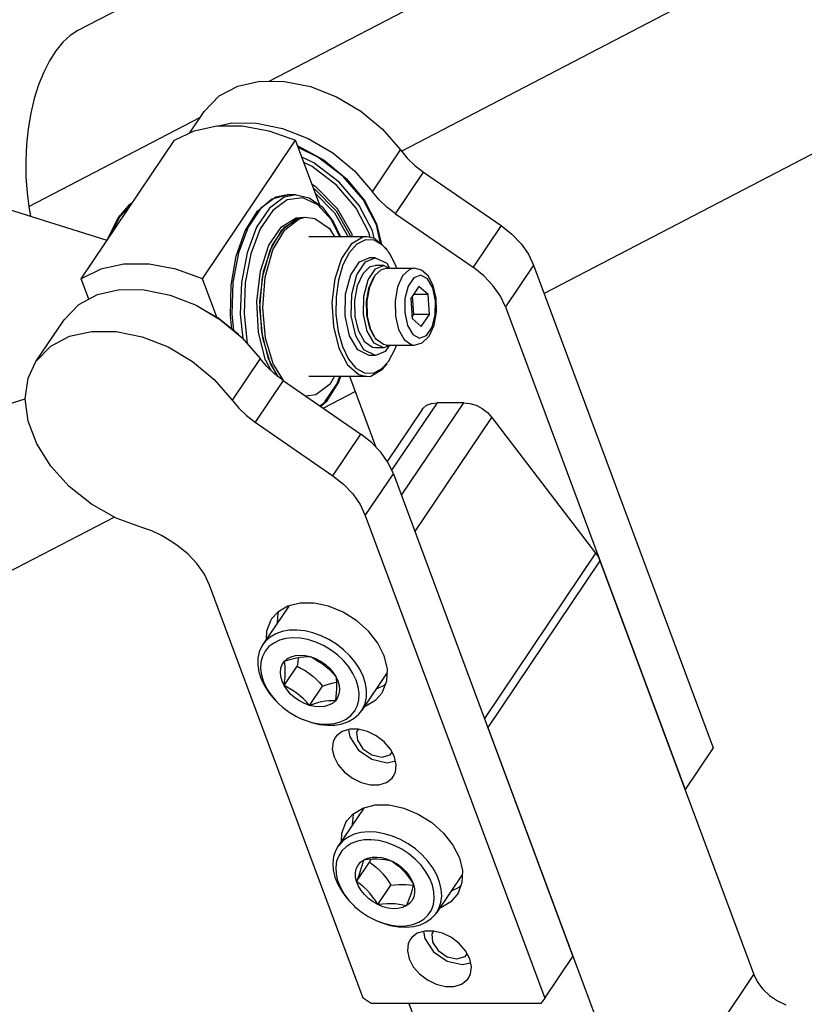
# Model space of a CAD drawing. Header units: millimetres. Extents: x 0 to 7560, y 0 to 5346.
# Tile 61 of 242: x 1354 to 1410, y 2911 to 2982. Entities that reach past the tile are written whole.
import ezdxf

# ---------------------------------------------------------------- set-up
doc = ezdxf.new("R2010")
doc.units = ezdxf.units.MM
for name, color, linetype in [('DUMMY_BOLT_M3_8_SWPW_PBL159', 7, 'Continuous'), ('DUMMY_BOLT_M5_10_PBL160', 7, 'Continuous'), ('DUMMY_BOLT_M5_10_PBL165', 7, 'Continuous'), ('M2002301_PBL123', 7, 'Continuous'), ('M2002401_PBL124', 7, 'Continuous'), ('M2002501_PBL162', 7, 'Continuous'), ('M2200805_PBL111', 7, 'Continuous'), ('M2302201_PBL126', 7, 'Continuous'), ('M2302401_PBL125', 7, 'Continuous'), ('M2302601_PBL163', 7, 'Continuous'), ('MISUMI_BD-13_PBL247', 7, 'Continuous'), ('MISUMI_BD-13_PBL248', 7, 'Continuous'), ('MISUMI_BD-13_PBL250', 7, 'Continuous'), ('MISUMI_BD-13_PBL251', 7, 'Continuous'), ('MISUMI_MS5-8_PBL168', 7, 'Continuous'), ('MISUMI_MS5-8_PBL169', 7, 'Continuous'), ('NSK_F687ZZ1_PBL118', 7, 'Continuous'), ('NSK_F687ZZ1_PBL127', 7, 'Continuous'), ('NSK_F687ZZ1_PBL249', 7, 'Continuous'), ('NSK_F687ZZ1_PBL282', 7, 'Continuous')]:
    doc.layers.add(name, color=color, linetype=linetype)

# ---------------------------------------------------------------- blocks, each defined once
blk = doc.blocks.new('A$C86968656')
at = {"layer": 'DUMMY_BOLT_M3_8_SWPW_PBL159', "color": 7}
for p, q in [((-315.016, 957.979), (-314.391, 958.908)), ((-314.583, 957.979), (-313.958, 958.908)), ((-314.391, 958.908), (-313.687, 959.205)), ((-313.958, 958.908), (-313.254, 959.205)), ((-313.252, 959.205), (-313.685, 959.205)), ((-313.254, 959.205), (-312.44, 958.805)), ((-314.132, 958.072), (-313.612, 958.566)), ((-313.767, 957.621), (-313.241, 958.405)), ((-313.612, 958.566), (-313.253, 958.655)), ((-313.267, 957.95), (-312.809, 958.372)), ((-312.646, 958.655), (-313.252, 958.655)), ((-313.241, 958.405), (-312.647, 958.655)), ((-312.809, 958.372), (-312.473, 958.455)), ((-312.647, 958.655), (-312.24, 958.455)), ((-312.473, 958.455), (-310.481, 958.455)), ((-312.44, 958.805), (-312.233, 958.451)), ((-309.952, 958.318), (-310.481, 958.455)), ((-309.479, 957.906), (-309.952, 958.318)), ((-315.377, 956.599), (-315.016, 957.979)), ((-314.944, 956.599), (-314.583, 957.979)), ((-314.518, 957.219), (-314.132, 958.072)), ((-314.072, 956.459), (-313.767, 957.621)), ((-313.382, 957.788), (-313.74, 957.013)), ((-313.653, 957.116), (-313.267, 957.95)), ((-309.109, 957.222), (-309.479, 957.906)), ((-314.712, 956.134), (-314.518, 957.219)), ((-313.74, 957.013), (-313.907, 956.076)), ((-313.833, 956.106), (-313.653, 957.116)), ((-310.131, 957.139), (-310.71, 956.278)), ((-309.469, 956.566), (-310.131, 957.139)), ((-308.892, 956.303), (-309.109, 957.222)), ((-315.404, 955.042), (-315.377, 956.599)), ((-314.971, 955.042), (-314.944, 956.599)), ((-314.683, 954.985), (-314.712, 956.134)), ((-314.094, 955.146), (-314.072, 956.459)), ((-313.806, 955.034), (-313.833, 956.106)), ((-310.71, 956.278), (-310.627, 954.844)), ((-310.511, 955.132), (-310.588, 956.459)), ((-309.469, 956.566), (-310.516, 956.566)), ((-309.385, 955.132), (-309.469, 956.566)), ((-308.871, 955.321), (-308.892, 956.303)), ((-313.907, 956.076), (-313.882, 955.082)), ((-315.09, 953.617), (-315.404, 955.042)), ((-314.657, 953.617), (-314.971, 955.042)), ((-314.436, 953.945), (-314.683, 954.985)), ((-313.83, 953.945), (-314.094, 955.146)), ((-313.882, 955.082), (-313.669, 954.184)), ((-313.576, 954.064), (-313.806, 955.034)), ((-310.633, 954.951), (-310.511, 955.132)), ((-310.627, 954.844), (-309.965, 954.271)), ((-309.385, 955.132), (-310.511, 955.132)), ((-309.965, 954.271), (-309.385, 955.132)), ((-309.046, 954.376), (-308.871, 955.321)), ((-313.669, 954.184), (-313.384, 953.626)), ((-313.267, 953.46), (-313.576, 954.064)), ((-309.413, 953.594), (-309.046, 954.376)), ((-314.498, 952.605), (-315.09, 953.617)), ((-314.065, 952.605), (-314.657, 953.617)), ((-314.009, 953.173), (-314.436, 953.945)), ((-313.331, 953.092), (-313.83, 953.945)), ((-313.178, 953.344), (-313.267, 953.46)), ((-312.673, 952.984), (-313.178, 953.344)), ((-309.911, 953.115), (-309.413, 953.594)), ((-313.684, 952.205), (-314.498, 952.605)), ((-313.251, 952.205), (-314.065, 952.605)), ((-313.467, 952.786), (-314.009, 953.173)), ((-313.251, 952.755), (-313.467, 952.786)), ((-312.645, 952.755), (-313.331, 953.092)), ((-312.646, 952.755), (-313.252, 952.755)), ((-312.473, 952.955), (-312.673, 952.984)), ((-312.171, 952.955), (-312.645, 952.755)), ((-312.242, 952.955), (-312.547, 952.502)), ((-312.473, 952.955), (-310.481, 952.955)), ((-310.481, 952.955), (-309.911, 953.115)), ((-313.252, 952.205), (-313.685, 952.205)), ((-312.547, 952.502), (-313.251, 952.205))]:
    blk.add_line(p, q, dxfattribs=at)
at = {"layer": 'DUMMY_BOLT_M3_8_SWPW_PBL159', "color": 2}
for p, q in [((-310.817, 958.372), (-311.301, 957.912)), ((-310.481, 958.455), (-310.817, 958.372)), ((-311.301, 957.912), (-311.661, 957.116)), ((-310.493, 957.772), (-310.898, 957.178)), ((-309.999, 957.953), (-310.493, 957.772)), ((-309.516, 957.688), (-309.999, 957.953)), ((-309.145, 957.047), (-309.516, 957.688)), ((-311.661, 957.116), (-311.841, 956.105)), ((-310.898, 957.178), (-311.134, 956.29)), ((-308.943, 956.126), (-309.145, 957.047)), ((-311.841, 956.105), (-311.814, 955.034)), ((-311.134, 956.29), (-311.153, 955.284)), ((-308.962, 955.12), (-308.943, 956.126)), ((-311.814, 955.034), (-311.584, 954.064)), ((-311.153, 955.284), (-310.951, 954.363)), ((-309.198, 954.232), (-308.962, 955.12)), ((-311.584, 954.064), (-311.186, 953.345)), ((-310.951, 954.363), (-310.58, 953.722)), ((-309.603, 953.638), (-309.198, 954.232)), ((-311.186, 953.345), (-310.681, 952.984)), ((-310.58, 953.722), (-310.096, 953.457)), ((-310.096, 953.457), (-309.603, 953.638)), ((-310.681, 952.984), (-310.481, 952.955))]:
    blk.add_line(p, q, dxfattribs=at)
at = {"layer": 'DUMMY_BOLT_M5_10_PBL160', "color": 7}
for p, q in [((-314.08, 919.825), (-315.926, 917.081)), ((-314.08, 919.825), (-314.068, 919.842)), ((-314.279, 918.069), (-314.766, 917.944)), ((-313.75, 918.119), (-314.279, 918.069)), ((-313.191, 918.092), (-313.75, 918.119)), ((-312.614, 917.99), (-313.191, 918.092)), ((-315.572, 917.482), (-315.873, 917.155)), ((-315.201, 917.747), (-315.572, 917.482)), ((-314.766, 917.944), (-315.201, 917.747)), ((-314.538, 917.453), (-314.969, 917.291)), ((-314.058, 917.542), (-314.538, 917.453)), ((-313.541, 917.556), (-314.058, 917.542)), ((-313, 917.494), (-313.541, 917.556)), ((-312.447, 917.358), (-313, 917.494)), ((-312.033, 917.815), (-312.614, 917.99)), ((-311.895, 917.15), (-312.447, 917.358)), ((-311.459, 917.57), (-312.033, 917.815)), ((-310.906, 917.261), (-311.459, 917.57)), ((-316.096, 916.774), (-316.236, 916.346)), ((-315.926, 917.081), (-316.096, 916.774)), ((-315.873, 917.155), (-315.926, 917.081)), ((-315.645, 916.764), (-315.874, 916.412)), ((-315.341, 917.06), (-315.645, 916.764)), ((-314.969, 917.291), (-315.341, 917.06)), ((-311.359, 916.875), (-311.895, 917.15)), ((-310.852, 916.539), (-311.359, 916.875)), ((-310.387, 916.896), (-310.906, 917.261)), ((-309.913, 916.481), (-310.387, 916.896)), ((-316.236, 916.346), (-316.291, 915.882)), ((-316.021, 916.016), (-316.084, 915.58)), ((-315.874, 916.412), (-316.021, 916.016)), ((-314.592, 914.566), (-313.661, 915.952)), ((-314.492, 915.734), (-314.314, 915.95)), ((-314.314, 915.95), (-314.082, 916.121)), ((-314.169, 915.766), (-314.12, 915.952)), ((-314.12, 915.952), (-314.082, 916.121)), ((-314.082, 916.121), (-313.804, 916.242)), ((-314.082, 916.121), (-313.762, 916.157)), ((-313.804, 916.242), (-313.488, 916.31)), ((-313.762, 916.157), (-313.448, 916.179)), ((-313.575, 916.17), (-313.661, 915.952)), ((-313.661, 915.952), (-313.413, 915.769)), ((-313.488, 916.31), (-313.143, 916.321)), ((-313.448, 916.179), (-313.143, 916.184)), ((-313.143, 916.321), (-312.782, 916.276)), ((-313.143, 916.184), (-312.849, 916.17)), ((-312.849, 916.17), (-312.566, 916.137)), ((-312.782, 916.276), (-312.413, 916.176)), ((-312.566, 916.137), (-312.3, 916.088)), ((-312.413, 916.176), (-312.049, 916.025)), ((-312.3, 916.088), (-312.049, 916.025)), ((-312.049, 916.025), (-311.801, 915.842)), ((-312.049, 916.025), (-311.7, 915.826)), ((-310.387, 916.152), (-310.852, 916.539)), ((-309.981, 915.727), (-310.387, 916.152)), ((-309.494, 916.027), (-309.913, 916.481)), ((-309.14, 915.543), (-309.494, 916.027)), ((-316.291, 915.882), (-316.259, 915.392)), ((-316.259, 915.392), (-316.14, 914.886)), ((-316.084, 915.58), (-316.06, 915.114)), ((-314.67, 915.194), (-314.612, 915.479)), ((-314.612, 915.479), (-314.492, 915.734)), ((-314.391, 915.092), (-314.304, 915.335)), ((-314.304, 915.335), (-314.23, 915.561)), ((-314.23, 915.561), (-314.169, 915.766)), ((-313.413, 915.769), (-313.173, 915.57)), ((-313.173, 915.57), (-312.94, 915.35)), ((-312.94, 915.35), (-312.719, 915.11)), ((-311.801, 915.842), (-311.56, 915.643)), ((-311.7, 915.826), (-311.377, 915.586)), ((-311.56, 915.643), (-311.328, 915.424)), ((-311.377, 915.586), (-311.091, 915.312)), ((-311.328, 915.424), (-311.107, 915.184)), ((-311.091, 915.312), (-310.849, 915.013)), ((-309.636, 915.27), (-309.981, 915.727)), ((-309.364, 914.793), (-309.636, 915.27)), ((-308.859, 915.041), (-309.14, 915.543)), ((-316.14, 914.886), (-315.938, 914.376)), ((-316.06, 915.114), (-315.949, 914.631)), ((-315.949, 914.631), (-315.755, 914.147)), ((-314.663, 914.886), (-314.67, 915.194)), ((-314.592, 914.566), (-314.663, 914.886)), ((-314.592, 914.566), (-314.487, 914.835)), ((-314.345, 914.384), (-314.592, 914.566)), ((-314.46, 914.244), (-314.592, 914.566)), ((-314.487, 914.835), (-314.391, 915.092)), ((-312.719, 915.11), (-312.512, 914.853)), ((-312.512, 914.853), (-312.32, 914.583)), ((-312.32, 914.583), (-312.139, 914.301)), ((-311.107, 915.184), (-310.9, 914.926)), ((-310.9, 914.926), (-310.707, 914.656)), ((-310.849, 915.013), (-310.659, 914.697)), ((-310.707, 914.656), (-310.526, 914.374)), ((-310.659, 914.697), (-310.526, 914.374)), ((-309.17, 914.31), (-309.364, 914.793)), ((-307.026, 915.082), (-308.872, 912.337)), ((-308.657, 914.532), (-308.859, 915.041)), ((-308.539, 914.026), (-308.657, 914.532)), ((-315.938, 914.376), (-315.657, 913.874)), ((-315.755, 914.147), (-315.482, 913.67)), ((-315.657, 913.874), (-315.303, 913.391)), ((-314.27, 913.928), (-314.46, 914.244)), ((-314.104, 914.184), (-314.345, 914.384)), ((-314.028, 913.628), (-314.27, 913.928)), ((-313.871, 913.965), (-314.104, 914.184)), ((-313.65, 913.725), (-313.871, 913.965)), ((-313.07, 912.916), (-312.139, 914.301)), ((-312.139, 914.301), (-311.853, 914.333)), ((-311.853, 914.333), (-311.575, 914.355)), ((-311.575, 914.355), (-311.307, 914.364)), ((-311.307, 914.364), (-311.05, 914.359)), ((-311.05, 914.359), (-310.804, 914.34)), ((-310.804, 914.34), (-310.564, 914.307)), ((-310.674, 913.814), (-310.749, 913.588)), ((-310.613, 914.019), (-310.674, 913.814)), ((-310.565, 914.205), (-310.613, 914.019)), ((-310.526, 914.374), (-310.565, 914.205)), ((-310.564, 914.307), (-310.542, 914.303)), ((-310.526, 914.374), (-310.456, 914.054)), ((-310.456, 914.054), (-310.449, 913.747)), ((-309.059, 913.827), (-309.17, 914.31)), ((-309.035, 913.361), (-309.059, 913.827)), ((-308.507, 913.536), (-308.539, 914.026)), ((-315.482, 913.67), (-315.138, 913.213)), ((-315.303, 913.391), (-314.896, 912.948)), ((-315.138, 913.213), (-314.822, 912.875)), ((-313.741, 913.354), (-314.028, 913.628)), ((-313.419, 913.114), (-313.741, 913.354)), ((-313.444, 913.468), (-313.65, 913.725)), ((-313.251, 913.198), (-313.444, 913.468)), ((-313.07, 912.916), (-313.419, 913.114)), ((-313.07, 912.916), (-313.251, 913.198)), ((-310.835, 913.345), (-310.932, 913.088)), ((-310.749, 913.588), (-310.835, 913.345)), ((-310.626, 913.207), (-310.805, 912.991)), ((-310.507, 913.461), (-310.626, 913.207)), ((-310.449, 913.747), (-310.507, 913.461)), ((-309.098, 912.924), (-309.035, 913.361)), ((-308.561, 913.071), (-308.507, 913.536)), ((-314.822, 912.875), (-314.732, 912.789)), ((-314.732, 912.789), (-314.267, 912.401)), ((-312.751, 912.952), (-313.07, 912.916)), ((-312.706, 912.764), (-313.07, 912.916)), ((-312.436, 912.974), (-312.751, 912.952)), ((-312.337, 912.664), (-312.706, 912.764)), ((-312.132, 912.979), (-312.436, 912.974)), ((-311.975, 912.619), (-312.337, 912.664)), ((-311.837, 912.965), (-312.132, 912.979)), ((-311.631, 912.631), (-311.975, 912.619)), ((-311.555, 912.932), (-311.837, 912.965)), ((-311.315, 912.698), (-311.631, 912.631)), ((-311.288, 912.882), (-311.555, 912.932)), ((-311.037, 912.819), (-311.315, 912.698)), ((-311.037, 912.819), (-311.288, 912.882)), ((-310.932, 913.088), (-311.037, 912.819)), ((-310.805, 912.991), (-311.037, 912.819)), ((-309.473, 912.176), (-309.244, 912.528)), ((-309.244, 912.528), (-309.098, 912.924)), ((-308.872, 912.337), (-308.702, 912.644)), ((-308.702, 912.644), (-308.561, 913.071)), ((-314.267, 912.401), (-313.76, 912.066)), ((-313.76, 912.066), (-313.183, 911.773)), ((-313.183, 911.773), (-312.672, 911.583)), ((-313.088, 911.732), (-312.765, 911.603)), ((-310.15, 911.65), (-309.778, 911.881)), ((-309.778, 911.881), (-309.473, 912.176)), ((-309.597, 911.671), (-309.226, 911.935)), ((-309.226, 911.935), (-308.925, 912.262)), ((-308.925, 912.262), (-308.872, 912.337)), ((-312.765, 911.603), (-312.183, 911.428)), ((-312.672, 911.583), (-312.119, 911.446)), ((-312.183, 911.428), (-311.607, 911.326)), ((-312.119, 911.446), (-311.577, 911.384)), ((-311.607, 911.326), (-311.047, 911.299)), ((-311.577, 911.384), (-311.061, 911.398)), ((-311.061, 911.398), (-310.581, 911.487)), ((-311.047, 911.299), (-310.518, 911.349)), ((-310.581, 911.487), (-310.15, 911.65)), ((-310.518, 911.349), (-310.031, 911.474)), ((-310.031, 911.474), (-309.597, 911.671))]:
    blk.add_line(p, q, dxfattribs=at)
at = {"layer": 'DUMMY_BOLT_M5_10_PBL165', "color": 7}
for p, q in [((-319.45, 934.27), (-321.295, 931.526)), ((-319.449, 934.27), (-319.436, 934.288)), ((-320.378, 932.292), (-320.779, 932.057)), ((-319.918, 932.456), (-320.378, 932.292)), ((-319.41, 932.546), (-319.918, 932.456)), ((-318.866, 932.561), (-319.41, 932.546)), ((-318.297, 932.5), (-318.866, 932.561)), ((-317.716, 932.363), (-318.297, 932.5)), ((-317.136, 932.155), (-317.716, 932.363)), ((-316.571, 931.88), (-317.136, 932.155)), ((-321.295, 931.526), (-321.373, 931.401)), ((-321.113, 931.758), (-321.295, 931.526)), ((-320.779, 932.057), (-321.113, 931.758)), ((-320.522, 931.635), (-320.863, 931.374)), ((-320.117, 931.831), (-320.522, 931.635)), ((-319.658, 931.955), (-320.117, 931.831)), ((-319.157, 932.004), (-319.658, 931.955)), ((-318.624, 931.977), (-319.157, 932.004)), ((-318.073, 931.875), (-318.624, 931.977)), ((-317.518, 931.699), (-318.073, 931.875)), ((-316.971, 931.453), (-317.518, 931.699)), ((-316.448, 931.144), (-316.971, 931.453)), ((-316.032, 931.545), (-316.571, 931.88)), ((-315.532, 931.155), (-316.032, 931.545)), ((-321.552, 930.994), (-321.646, 930.545)), ((-321.373, 931.401), (-321.552, 930.994)), ((-321.132, 931.052), (-321.323, 930.677)), ((-320.863, 931.374), (-321.132, 931.052)), ((-319.267, 930.654), (-318.962, 930.739)), ((-318.962, 930.739), (-318.626, 930.769)), ((-318.626, 930.769), (-318.268, 930.742)), ((-318.268, 930.742), (-317.901, 930.659)), ((-315.968, 930.783), (-316.448, 931.144)), ((-315.534, 930.375), (-315.968, 930.783)), ((-315.082, 930.721), (-315.532, 931.155)), ((-314.692, 930.252), (-315.082, 930.721)), ((-321.646, 930.545), (-321.654, 930.065)), ((-321.654, 930.065), (-321.575, 929.565)), ((-321.431, 930.258), (-321.453, 929.81)), ((-321.323, 930.677), (-321.431, 930.258)), ((-320.007, 929.836), (-319.907, 930.101)), ((-319.907, 930.101), (-319.747, 930.331)), ((-319.747, 930.331), (-319.531, 930.517)), ((-319.747, 930.331), (-319.455, 930.426)), ((-319.717, 930.135), (-319.747, 930.331)), ((-319.697, 929.922), (-319.717, 930.135)), ((-319.531, 930.517), (-319.267, 930.654)), ((-319.455, 930.426), (-319.167, 930.509)), ((-319.167, 930.509), (-318.886, 930.575)), ((-318.886, 930.575), (-318.619, 930.623)), ((-318.806, 930.267), (-318.844, 929.972)), ((-318.778, 930.55), (-318.806, 930.267)), ((-318.776, 930.595), (-318.778, 930.55)), ((-318.619, 930.623), (-318.366, 930.651)), ((-318.366, 930.651), (-318.127, 930.663)), ((-318.127, 930.663), (-317.901, 930.659)), ((-317.901, 930.659), (-317.611, 930.51)), ((-317.901, 930.659), (-317.534, 930.524)), ((-317.611, 930.51), (-317.329, 930.344)), ((-317.534, 930.524), (-317.179, 930.34)), ((-317.329, 930.344), (-317.054, 930.159)), ((-317.179, 930.34), (-316.847, 930.112)), ((-317.054, 930.159), (-316.79, 929.953)), ((-316.847, 930.112), (-316.548, 929.848)), ((-315.158, 929.931), (-315.534, 930.375)), ((-314.371, 929.759), (-314.692, 930.252)), ((-321.575, 929.565), (-321.411, 929.056)), ((-321.453, 929.81), (-321.389, 929.337)), ((-321.389, 929.337), (-321.239, 928.852)), ((-320.044, 929.543), (-320.007, 929.836)), ((-320.017, 929.23), (-320.044, 929.543)), ((-319.775, 928.587), (-318.844, 929.972)), ((-319.71, 929.165), (-319.693, 929.436)), ((-319.689, 929.689), (-319.697, 929.922)), ((-319.693, 929.436), (-319.689, 929.689)), ((-318.844, 929.972), (-318.555, 929.822)), ((-318.555, 929.822), (-318.272, 929.656)), ((-318.272, 929.656), (-317.997, 929.471)), ((-317.997, 929.471), (-317.733, 929.265)), ((-316.79, 929.953), (-316.54, 929.73)), ((-316.548, 929.848), (-316.29, 929.556)), ((-316.54, 929.73), (-316.305, 929.493)), ((-316.305, 929.493), (-316.083, 929.244)), ((-316.29, 929.556), (-316.083, 929.244)), ((-314.852, 929.463), (-315.158, 929.931)), ((-314.619, 928.979), (-314.852, 929.463)), ((-314.126, 929.252), (-314.371, 929.759)), ((-312.396, 929.527), (-314.242, 926.782)), ((-321.411, 929.056), (-321.166, 928.549)), ((-321.239, 928.852), (-321.007, 928.367)), ((-319.927, 928.908), (-320.017, 929.23)), ((-319.775, 928.587), (-319.927, 928.908)), ((-319.775, 928.587), (-319.738, 928.882)), ((-319.738, 928.882), (-319.71, 929.165)), ((-317.733, 929.265), (-317.483, 929.042)), ((-317.483, 929.042), (-317.249, 928.805)), ((-317.249, 928.805), (-317.026, 928.556)), ((-317.026, 928.556), (-316.764, 928.643)), ((-316.764, 928.643), (-316.509, 928.718)), ((-316.509, 928.718), (-316.264, 928.78)), ((-316.264, 928.78), (-316.034, 928.827)), ((-316.083, 929.244), (-316.054, 929.048)), ((-316.083, 929.244), (-315.932, 928.922)), ((-316.054, 929.048), (-316.034, 928.836)), ((-316.034, 928.836), (-316.025, 928.603)), ((-315.932, 928.922), (-315.841, 928.6)), ((-314.469, 928.493), (-314.619, 928.979)), ((-313.962, 928.743), (-314.126, 929.252)), ((-313.883, 928.243), (-313.962, 928.743)), ((-321.166, 928.549), (-320.845, 928.056)), ((-321.007, 928.367), (-320.7, 927.899)), ((-320.845, 928.056), (-320.455, 927.587)), ((-319.486, 928.437), (-319.775, 928.587)), ((-319.568, 928.275), (-319.775, 928.587)), ((-319.311, 927.983), (-319.568, 928.275)), ((-319.204, 928.271), (-319.486, 928.437)), ((-319.012, 927.719), (-319.311, 927.983)), ((-318.928, 928.086), (-319.204, 928.271)), ((-318.664, 927.88), (-318.928, 928.086)), ((-317.958, 927.171), (-317.026, 928.556)), ((-316.046, 928.079), (-316.074, 927.795)), ((-316.029, 928.35), (-316.046, 928.079)), ((-316.025, 928.603), (-316.029, 928.35)), ((-315.851, 927.995), (-315.951, 927.729)), ((-315.814, 928.288), (-315.851, 927.995)), ((-315.841, 928.6), (-315.814, 928.288)), ((-314.405, 928.021), (-314.469, 928.493)), ((-314.427, 927.573), (-314.405, 928.021)), ((-313.891, 927.763), (-313.883, 928.243)), ((-320.7, 927.899), (-320.325, 927.455)), ((-320.455, 927.587), (-320.266, 927.393)), ((-320.325, 927.455), (-320.191, 927.32)), ((-320.191, 927.32), (-319.89, 927.047)), ((-318.679, 927.491), (-319.012, 927.719)), ((-318.325, 927.307), (-318.679, 927.491)), ((-318.415, 927.657), (-318.664, 927.88)), ((-318.18, 927.42), (-318.415, 927.657)), ((-317.958, 927.171), (-318.325, 927.307)), ((-317.958, 927.171), (-318.18, 927.42)), ((-317.666, 927.267), (-317.958, 927.171)), ((-317.378, 927.35), (-317.666, 927.267)), ((-317.098, 927.416), (-317.378, 927.35)), ((-316.83, 927.464), (-317.098, 927.416)), ((-316.578, 927.492), (-316.83, 927.464)), ((-316.327, 927.314), (-316.592, 927.176)), ((-316.338, 927.503), (-316.578, 927.492)), ((-316.112, 927.5), (-316.338, 927.503)), ((-316.112, 927.5), (-316.327, 927.314)), ((-316.074, 927.795), (-316.112, 927.5)), ((-315.951, 927.729), (-316.112, 927.5)), ((-314.535, 927.154), (-314.427, 927.573)), ((-314.164, 926.907), (-313.985, 927.314)), ((-313.985, 927.314), (-313.891, 927.763)), ((-319.89, 927.047), (-319.41, 926.687)), ((-319.41, 926.687), (-318.887, 926.377)), ((-317.59, 927.089), (-317.958, 927.171)), ((-317.233, 927.062), (-317.59, 927.089)), ((-316.896, 927.091), (-317.233, 927.062)), ((-316.592, 927.176), (-316.896, 927.091)), ((-314.996, 926.457), (-314.726, 926.779)), ((-314.758, 926.25), (-314.424, 926.55)), ((-314.726, 926.779), (-314.535, 927.154)), ((-314.424, 926.55), (-314.242, 926.782)), ((-314.242, 926.782), (-314.164, 926.907)), ((-318.887, 926.377), (-318.554, 926.218)), ((-318.554, 926.218), (-318.341, 926.132)), ((-318.458, 926.177), (-317.821, 925.945)), ((-318.341, 926.132), (-317.785, 925.955)), ((-317.821, 925.945), (-317.241, 925.808)), ((-317.785, 925.955), (-317.234, 925.853)), ((-317.241, 925.808), (-316.672, 925.747)), ((-317.234, 925.853), (-316.701, 925.827)), ((-316.701, 925.827), (-316.2, 925.876)), ((-316.2, 925.876), (-315.741, 926)), ((-316.127, 925.762), (-315.62, 925.852)), ((-315.741, 926), (-315.337, 926.195)), ((-315.62, 925.852), (-315.16, 926.016)), ((-315.337, 926.195), (-314.996, 926.457)), ((-315.16, 926.016), (-314.758, 926.25)), ((-316.672, 925.747), (-316.127, 925.762))]:
    blk.add_line(p, q, dxfattribs=at)
at = {"layer": 'M2002301_PBL123', "color": 7}
for p, q in [((-342.468, 963.609), (-332.443, 960.469)), ((-342.179, 947.892), (-338.296, 949.108))]:
    blk.add_line(p, q, dxfattribs=at)
at = {"layer": 'M2002401_PBL124', "color": 7}
for p, q in [((-327.618, 967.607), (-326.217, 968.29)), ((-326.217, 968.29), (-324.576, 968.638)), ((-324.576, 968.638), (-322.766, 968.638)), ((-322.766, 968.638), (-320.866, 968.29)), ((-320.866, 968.29), (-318.957, 967.607)), ((-334.278, 957.703), (-327.618, 967.607)), ((-325.618, 957.703), (-318.957, 967.607)), ((-317.232, 962.967), (-318.957, 967.607)), ((-332.878, 958.385), (-334.278, 957.703)), ((-331.237, 958.734), (-332.878, 958.385)), ((-329.427, 958.734), (-331.237, 958.734)), ((-327.526, 958.385), (-329.427, 958.734)), ((-325.618, 957.703), (-327.526, 958.385)), ((-333.736, 956.244), (-334.278, 957.703)), ((-324.599, 954.962), (-325.618, 957.703))]:
    blk.add_line(p, q, dxfattribs=at)
at = {"layer": 'M2002501_PBL162', "color": 7}
for p, q in [((-313.858, 960.705), (-318.015, 960.705)), ((-314.147, 960.672), (-314.979, 960.175)), ((-313.962, 960.473), (-314.57, 960.167)), ((-313.858, 960.705), (-314.147, 960.672)), ((-313.336, 960.454), (-313.962, 960.473)), ((-313.28, 960.569), (-313.858, 960.705)), ((-312.733, 960.111), (-313.336, 960.454)), ((-312.415, 959.787), (-313.28, 960.569)), ((-314.979, 960.175), (-315.676, 959.138)), ((-314.57, 960.167), (-315.117, 959.557)), ((-312.3, 959.624), (-312.733, 960.111)), ((-312.196, 959.469), (-312.3, 959.624)), ((-315.676, 959.138), (-316.154, 957.688)), ((-315.117, 959.557), (-315.567, 958.685)), ((-311.759, 958.569), (-312.196, 959.469)), ((-315.567, 958.685), (-315.888, 957.609)), ((-311.728, 958.455), (-311.759, 958.569)), ((-316.154, 957.688), (-316.354, 955.998)), ((-315.888, 957.609), (-316.06, 956.403)), ((-316.06, 956.403), (-316.069, 955.151)), ((-316.354, 955.998), (-316.254, 954.273)), ((-316.069, 955.151), (-315.916, 953.936)), ((-316.254, 954.273), (-315.865, 952.722)), ((-315.916, 953.936), (-315.611, 952.841)), ((-315.865, 952.722), (-315.234, 951.53)), ((-315.611, 952.841), (-315.175, 951.941)), ((-312.3, 951.786), (-311.804, 952.725)), ((-311.804, 952.725), (-311.735, 952.955)), ((-315.175, 951.941), (-314.637, 951.299)), ((-315.234, 951.53), (-314.437, 950.841)), ((-314.637, 951.299), (-314.035, 950.956)), ((-313.57, 950.738), (-312.738, 951.235)), ((-313.408, 950.937), (-312.8, 951.243)), ((-312.8, 951.243), (-312.3, 951.786)), ((-312.738, 951.235), (-312.415, 951.623)), ((-313.858, 950.705), (-318.015, 950.705)), ((-314.437, 950.841), (-313.858, 950.705)), ((-314.035, 950.956), (-313.408, 950.937)), ((-313.858, 950.705), (-313.57, 950.738))]:
    blk.add_line(p, q, dxfattribs=at)
at = {"layer": 'M2200805_PBL111', "color": 7}
for p, q in [((-247.42, 1020.801), (-334.518, 975.459)), ((-320.838, 971.832), (-263.953, 1001.446)), ((-311.386, 966.834), (-244.901, 1001.446)), ((-233.501, 991.88), (-301.182, 956.646)), ((-334.518, 975.459), (-335.071, 975.101)), ((-335.6, 974.617), (-336.097, 974.013)), ((-335.071, 975.101), (-335.6, 974.617)), ((-336.097, 974.013), (-336.555, 973.299)), ((-336.555, 973.299), (-336.969, 972.482)), ((-336.969, 972.482), (-337.333, 971.575)), ((-337.333, 971.575), (-337.642, 970.59)), ((-337.642, 970.59), (-337.891, 969.539)), ((-337.891, 969.539), (-338.078, 968.438)), ((-338.038, 962.878), (-325.757, 969.272)), ((-338.078, 968.438), (-338.2, 967.301)), ((-338.2, 967.301), (-338.255, 966.143)), ((-338.255, 966.143), (-338.242, 964.981)), ((-338.242, 964.981), (-338.162, 963.829)), ((-338.162, 963.829), (-338.015, 962.704)), ((-338.015, 962.704), (-337.914, 962.183)), ((-314.676, 949.621), (-316.964, 948.431)), ((-331.916, 940.647), (-349.464, 931.511))]:
    blk.add_line(p, q, dxfattribs=at)
at = {"layer": 'M2302201_PBL126', "color": 7}
for p, q in [((-323.097, 971.482), (-321.509, 971.837)), ((-321.509, 971.837), (-319.743, 971.825)), ((-319.743, 971.825), (-317.888, 971.446)), ((-324.425, 970.778), (-323.097, 971.482)), ((-317.888, 971.446), (-316.04, 970.721)), ((-325.484, 969.677), (-324.425, 970.778)), ((-316.04, 970.721), (-314.293, 969.686)), ((-326.514, 968.145), (-325.484, 969.677)), ((-314.293, 969.686), (-312.736, 968.393)), ((-324.478, 968.638), (-323.515, 968.854)), ((-323.515, 968.854), (-321.749, 968.841)), ((-321.749, 968.841), (-319.895, 968.463)), ((-319.895, 968.463), (-318.047, 967.738)), ((-312.736, 968.393), (-311.453, 966.915)), ((-318.047, 967.738), (-316.3, 966.702)), ((-316.3, 966.702), (-314.743, 965.41)), ((-311.453, 966.915), (-310.979, 966.339)), ((-310.979, 966.339), (-310.428, 965.807)), ((-314.743, 965.41), (-313.459, 963.931)), ((-310.428, 965.807), (-309.814, 965.333)), ((-309.814, 965.333), (-304.255, 961.502)), ((-312.985, 963.356), (-313.459, 963.931)), ((-312.434, 962.824), (-312.985, 963.356)), ((-311.82, 962.35), (-312.434, 962.824)), ((-311.82, 962.35), (-306.262, 958.518)), ((-304.255, 961.502), (-303.491, 960.894)), ((-303.491, 960.894), (-302.833, 960.2)), ((-302.833, 960.2), (-302.306, 959.447)), ((-302.306, 959.447), (-301.932, 958.664)), ((-305.497, 957.91), (-306.262, 958.518)), ((-301.932, 958.664), (-289.094, 924.128)), ((-304.839, 957.217), (-305.497, 957.91)), ((-304.313, 956.464), (-304.839, 957.217)), ((-303.939, 955.681), (-304.313, 956.464)), ((-303.939, 955.681), (-291.1, 921.145)), ((-313.193, 945.63), (-315.075, 950.695)), ((-289.094, 924.128), (-291.1, 921.145))]:
    blk.add_line(p, q, dxfattribs=at)
at = {"layer": 'M2302201_PBL126', "color": 2}
for p, q in [((-313.459, 963.931), (-311.453, 966.915)), ((-311.82, 962.35), (-309.814, 965.333)), ((-304.255, 961.502), (-306.262, 958.518)), ((-301.932, 958.664), (-303.939, 955.681))]:
    blk.add_line(p, q, dxfattribs=at)
at = {"layer": 'M2302401_PBL125', "color": 7}
for p, q in [((-333.128, 956.566), (-331.54, 956.921)), ((-331.54, 956.921), (-329.774, 956.909)), ((-329.774, 956.909), (-327.92, 956.53)), ((-334.456, 955.862), (-333.128, 956.566)), ((-327.92, 956.53), (-326.072, 955.805)), ((-335.515, 954.76), (-334.456, 955.862)), ((-326.072, 955.805), (-324.325, 954.769)), ((-337.521, 951.778), (-335.515, 954.761)), ((-324.325, 954.769), (-322.768, 953.477)), ((-336.462, 952.879), (-335.134, 953.583)), ((-335.134, 953.583), (-333.546, 953.937)), ((-333.546, 953.937), (-331.78, 953.925)), ((-331.78, 953.925), (-329.926, 953.547)), ((-329.926, 953.547), (-328.078, 952.822)), ((-322.768, 953.477), (-321.484, 951.999)), ((-337.522, 951.777), (-336.462, 952.879)), ((-328.078, 952.822), (-326.331, 951.786)), ((-321.01, 951.423), (-321.484, 951.999)), ((-338.085, 950.585), (-337.522, 951.777)), ((-326.331, 951.786), (-324.774, 950.494)), ((-320.459, 950.891), (-321.01, 951.423)), ((-338.297, 949.112), (-338.085, 950.585)), ((-324.774, 950.494), (-323.49, 949.015)), ((-319.845, 950.417), (-320.459, 950.891)), ((-319.845, 950.417), (-314.287, 946.586)), ((-338.087, 947.518), (-338.297, 949.112)), ((-323.49, 949.015), (-323.016, 948.439)), ((-323.016, 948.439), (-322.466, 947.908)), ((-322.466, 947.908), (-321.852, 947.434)), ((-337.467, 945.886), (-338.087, 947.518)), ((-321.852, 947.434), (-316.293, 943.602)), ((-313.522, 945.978), (-314.287, 946.586)), ((-336.469, 944.298), (-337.467, 945.886)), ((-312.864, 945.284), (-313.522, 945.978)), ((-312.338, 944.531), (-312.864, 945.284)), ((-335.142, 942.835), (-336.469, 944.298)), ((-311.964, 943.748), (-312.338, 944.531)), ((-316.293, 943.602), (-315.528, 942.994)), ((-311.964, 943.748), (-299.125, 909.212)), ((-333.556, 941.573), (-335.142, 942.835)), ((-315.528, 942.994), (-314.87, 942.301)), ((-314.87, 942.301), (-314.344, 941.548)), ((-331.79, 940.576), (-333.556, 941.573)), ((-314.344, 941.548), (-313.97, 940.765)), ((-313.97, 940.765), (-301.131, 906.229)), ((-329.942, 939.895), (-331.79, 940.576)), ((-329.231, 939.655), (-329.942, 939.895)), ((-328.536, 939.327), (-329.231, 939.655)), ((-327.873, 938.922), (-328.536, 939.327)), ((-327.43, 938.616), (-327.873, 938.922)), ((-326.665, 938.008), (-327.43, 938.616)), ((-326.007, 937.314), (-326.665, 938.008)), ((-325.481, 936.562), (-326.007, 937.314)), ((-325.107, 935.779), (-325.481, 936.562)), ((-314.122, 906.229), (-325.107, 935.779)), ((-319.509, 934.269), (-320.228, 933.842)), ((-318.628, 934.489), (-319.509, 934.269)), ((-317.636, 934.489), (-318.628, 934.489)), ((-316.592, 934.269), (-317.636, 934.489)), ((-315.555, 933.842), (-316.592, 934.269)), ((-320.228, 933.842), (-320.667, 933.357)), ((-320.248, 933.083), (-320.194, 933.804)), ((-320.194, 933.804), (-320.159, 933.884)), ((-314.586, 933.233), (-315.555, 933.842)), ((-320.744, 933.233), (-321.026, 932.477)), ((-320.667, 933.357), (-320.744, 933.233)), ((-313.741, 932.477), (-314.586, 933.233)), ((-321.026, 932.477), (-321.048, 931.893)), ((-313.07, 931.617), (-313.741, 932.477)), ((-312.612, 930.705), (-313.07, 931.617)), ((-312.392, 929.793), (-312.612, 930.705)), ((-312.424, 928.934), (-312.392, 929.793)), ((-312.707, 928.177), (-312.424, 928.934)), ((-312.639, 928.597), (-312.498, 928.737)), ((-313.222, 927.568), (-312.784, 928.054)), ((-313.186, 928.352), (-312.639, 928.597)), ((-312.784, 928.054), (-312.707, 928.177)), ((-313.942, 927.141), (-313.222, 927.568)), ((-314.013, 927.123), (-313.942, 927.141)), ((-315.618, 925.308), (-316.022, 924.999)), ((-315.087, 925.469), (-315.618, 925.308)), ((-314.471, 925.469), (-315.087, 925.469)), ((-313.82, 925.308), (-314.471, 925.469)), ((-313.186, 924.999), (-313.82, 925.308)), ((-316.265, 924.567), (-316.328, 924.048)), ((-316.115, 924.877), (-316.265, 924.567)), ((-316.022, 924.999), (-316.115, 924.877)), ((-312.622, 924.567), (-313.186, 924.999)), ((-312.173, 924.048), (-312.622, 924.567)), ((-316.328, 924.048), (-316.206, 923.483)), ((-311.875, 923.483), (-312.173, 924.048)), ((-316.206, 923.483), (-315.908, 922.917)), ((-311.753, 922.917), (-311.875, 923.483)), ((-315.908, 922.917), (-315.459, 922.398)), ((-315.459, 922.398), (-314.895, 921.966)), ((-311.966, 922.088), (-311.816, 922.398)), ((-311.816, 922.398), (-311.753, 922.917)), ((-314.895, 921.966), (-314.261, 921.658)), ((-314.261, 921.658), (-313.61, 921.497)), ((-312.994, 921.497), (-312.463, 921.658)), ((-312.463, 921.658), (-312.059, 921.966)), ((-312.059, 921.966), (-311.966, 922.088)), ((-313.61, 921.497), (-312.994, 921.497)), ((-314.859, 919.397), (-314.139, 919.824)), ((-314.139, 919.824), (-313.258, 920.044)), ((-313.258, 920.044), (-312.266, 920.044)), ((-312.266, 920.044), (-311.222, 919.824)), ((-311.222, 919.824), (-310.185, 919.397)), ((-315.657, 918.032), (-315.374, 918.788)), ((-315.374, 918.788), (-315.297, 918.912)), ((-315.297, 918.912), (-314.859, 919.397)), ((-314.878, 918.638), (-314.824, 919.359)), ((-314.824, 919.359), (-314.789, 919.439)), ((-310.185, 919.397), (-309.216, 918.788)), ((-309.216, 918.788), (-308.372, 918.032)), ((-315.678, 917.448), (-315.657, 918.032)), ((-308.372, 918.032), (-307.701, 917.172)), ((-307.701, 917.172), (-307.242, 916.26)), ((-307.242, 916.26), (-307.022, 915.348)), ((-307.022, 915.348), (-307.055, 914.489)), ((-307.816, 913.907), (-307.269, 914.152)), ((-307.055, 914.489), (-307.337, 913.732)), ((-307.269, 914.152), (-307.128, 914.292)), ((-307.853, 913.123), (-308.572, 912.696)), ((-307.414, 913.609), (-307.853, 913.123)), ((-307.337, 913.732), (-307.414, 913.609)), ((-308.572, 912.696), (-308.643, 912.678)), ((-309.717, 911.023), (-310.249, 910.863)), ((-309.101, 911.023), (-309.717, 911.023)), ((-308.45, 910.863), (-309.101, 911.023)), ((-310.746, 910.432), (-310.895, 910.122)), ((-310.652, 910.554), (-310.746, 910.432)), ((-310.249, 910.863), (-310.652, 910.554)), ((-307.817, 910.554), (-308.45, 910.863)), ((-307.253, 910.122), (-307.817, 910.554)), ((-310.895, 910.122), (-310.958, 909.603)), ((-310.958, 909.603), (-310.836, 909.038)), ((-306.803, 909.603), (-307.253, 910.122)), ((-306.506, 909.038), (-306.803, 909.603)), ((-310.836, 909.038), (-310.538, 908.472)), ((-306.383, 908.472), (-306.506, 909.038)), ((-301.131, 906.229), (-299.125, 909.212)), ((-310.538, 908.472), (-310.089, 907.953)), ((-306.446, 907.953), (-306.383, 908.472)), ((-310.089, 907.953), (-309.525, 907.521)), ((-309.525, 907.521), (-308.892, 907.213)), ((-307.093, 907.213), (-306.689, 907.521)), ((-306.689, 907.521), (-306.596, 907.643)), ((-306.596, 907.643), (-306.446, 907.953)), ((-308.892, 907.213), (-308.241, 907.052)), ((-308.241, 907.052), (-307.624, 907.052)), ((-307.624, 907.052), (-307.093, 907.213)), ((-313.54, 905.828), (-314.122, 906.229)), ((-301.131, 906.229), (-301.415, 905.828)), ((-301.415, 905.828), (-313.54, 905.828))]:
    blk.add_line(p, q, dxfattribs=at)
at = {"layer": 'M2302401_PBL125', "color": 2}
for p, q in [((-321.484, 951.999), (-323.49, 949.015)), ((-319.845, 950.417), (-321.852, 947.434)), ((-316.293, 943.602), (-314.287, 946.586)), ((-313.97, 940.765), (-311.964, 943.748))]:
    blk.add_line(p, q, dxfattribs=at)
at = {"layer": 'M2302601_PBL163', "color": 7}
for p, q in [((-309.903, 948.342), (-312.403, 944.624)), ((-309.903, 948.342), (-309.845, 948.419)), ((-309.845, 948.419), (-309.583, 948.644)), ((-309.583, 948.644), (-309.241, 948.784)), ((-309.241, 948.784), (-308.84, 948.831)), ((-306.935, 948.831), (-308.84, 948.831)), ((-306.935, 948.831), (-306.498, 948.784)), ((-306.498, 948.784), (-306.052, 948.644)), ((-306.052, 948.644), (-305.623, 948.419)), ((-305.623, 948.419), (-305.236, 948.124)), ((-305.236, 948.124), (-304.915, 947.775)), ((-304.915, 947.775), (-297.497, 938.073)), ((-297.497, 938.073), (-297.373, 937.894)), ((-297.373, 937.894), (-297.27, 937.71)), ((-297.27, 937.71), (-297.189, 937.524)), ((-297.189, 937.524), (-286.178, 907.904)), ((-305.214, 925.591), (-294.203, 895.971)), ((-286.178, 907.904), (-285.913, 907.368)), ((-285.913, 907.368), (-285.532, 906.859)), ((-285.532, 906.859), (-285.053, 906.403)), ((-285.053, 906.403), (-284.5, 906.021)), ((-310.857, 905.828), (-304.21, 887.946)), ((-284.5, 906.021), (-283.901, 905.735))]:
    blk.add_line(p, q, dxfattribs=at)
at = {"layer": 'M2302601_PBL163', "color": 2}
for p, q in [((-308.84, 948.831), (-312.086, 944.004)), ((-311.39, 942.206), (-306.935, 948.831)), ((-310.418, 939.592), (-304.915, 947.775)), ((-297.497, 938.073), (-305.455, 926.24)), ((-297.189, 937.524), (-305.214, 925.591)), ((-294.203, 895.971), (-286.178, 907.904))]:
    blk.add_line(p, q, dxfattribs=at)
at = {"layer": 'MISUMI_BD-13_PBL247', "color": 7}
for p, q in [((-319.945, 961.19), (-318.909, 961.972)), ((-319.735, 961.21), (-318.696, 961.994)), ((-318.909, 961.972), (-318.485, 962.074)), ((-318.696, 961.994), (-318.27, 962.096)), ((-318.27, 962.096), (-317.584, 962.02)), ((-317.584, 962.02), (-316.536, 961.285)), ((-320.785, 959.747), (-319.945, 961.19)), ((-320.578, 959.761), (-319.735, 961.21)), ((-316.536, 961.285), (-316.182, 960.705)), ((-321.328, 957.816), (-320.785, 959.747)), ((-321.123, 957.823), (-320.578, 959.761)), ((-321.507, 955.63), (-321.328, 957.816)), ((-321.303, 955.63), (-321.123, 957.823)), ((-321.302, 953.453), (-321.507, 955.63)), ((-321.097, 953.446), (-321.303, 955.63)), ((-320.737, 951.548), (-321.302, 953.453)), ((-320.53, 951.534), (-321.097, 953.446)), ((-320.737, 951.548), (-320.226, 950.711)), ((-320.53, 951.534), (-319.847, 950.416)), ((-316.47, 950.2), (-316.177, 950.705)), ((-317.51, 949.416), (-316.47, 950.2)), ((-318.249, 949.317), (-317.51, 949.416))]:
    blk.add_line(p, q, dxfattribs=at)
at = {"layer": 'MISUMI_BD-13_PBL248', "color": 7}
for p, q in [((-319.972, 961.422), (-318.908, 962.061)), ((-319.752, 961.402), (-318.691, 962.039)), ((-318.908, 962.061), (-318.367, 962.096)), ((-318.691, 962.039), (-318.483, 962.052)), ((-320.863, 960.094), (-319.972, 961.422)), ((-320.64, 960.078), (-319.752, 961.402)), ((-321.473, 958.236), (-320.863, 960.094)), ((-321.247, 958.227), (-320.64, 960.078)), ((-321.729, 956.072), (-321.473, 958.236)), ((-321.502, 956.071), (-321.247, 958.227)), ((-321.599, 953.865), (-321.729, 956.072)), ((-321.373, 953.871), (-321.502, 956.071)), ((-321.1, 951.879), (-321.599, 953.865)), ((-320.875, 951.893), (-321.373, 953.871)), ((-321.1, 951.879), (-320.696, 951.12)), ((-320.875, 951.893), (-320.262, 950.739))]:
    blk.add_line(p, q, dxfattribs=at)
at = {"layer": 'MISUMI_BD-13_PBL250', "color": 7}
for p, q in [((-317.677, 964.163), (-317.585, 964.108)), ((-317.585, 964.108), (-316.048, 962.563)), ((-317.538, 963.789), (-316.164, 962.408)), ((-316.048, 962.563), (-315.061, 960.806)), ((-316.164, 962.408), (-315.207, 960.705)), ((-315.043, 960.705), (-315.061, 960.806))]:
    blk.add_line(p, q, dxfattribs=at)
at = {"layer": 'MISUMI_BD-13_PBL251', "color": 7}
for p, q in [((-317.485, 964.256), (-317.777, 964.432)), ((-315.948, 962.712), (-317.485, 964.256)), ((-314.961, 960.955), (-315.948, 962.712)), ((-314.961, 960.955), (-314.916, 960.705))]:
    blk.add_line(p, q, dxfattribs=at)
at = {"layer": 'MISUMI_MS5-8_PBL168', "color": 7}
for p, q in [((-315.182, 925.44), (-315.073, 924.924)), ((-315.073, 924.924), (-314.456, 923.974)), ((-314.456, 923.974), (-313.495, 923.312)), ((-313.495, 923.312), (-312.408, 923.069)), ((-312.408, 923.069), (-311.814, 923.201))]:
    blk.add_line(p, q, dxfattribs=at)
at = {"layer": 'MISUMI_MS5-8_PBL168', "color": 2}
for p, q in [((-314.454, 925.465), (-314.588, 925.274)), ((-314.588, 925.274), (-314.537, 924.676)), ((-314.537, 924.676), (-314.138, 924.073)), ((-314.138, 924.073), (-313.497, 923.632)), ((-312.198, 923.636), (-312.06, 923.833)), ((-313.497, 923.632), (-312.786, 923.472)), ((-312.786, 923.472), (-312.198, 923.636))]:
    blk.add_line(p, q, dxfattribs=at)
at = {"layer": 'MISUMI_MS5-8_PBL169', "color": 7}
for p, q in [((-309.812, 910.995), (-309.703, 910.479)), ((-309.703, 910.479), (-309.086, 909.529)), ((-309.086, 909.529), (-308.126, 908.867)), ((-308.126, 908.867), (-307.038, 908.624)), ((-307.038, 908.624), (-306.445, 908.756))]:
    blk.add_line(p, q, dxfattribs=at)
at = {"layer": 'MISUMI_MS5-8_PBL169', "color": 2}
for p, q in [((-309.085, 911.019), (-309.218, 910.829)), ((-309.218, 910.829), (-309.167, 910.231)), ((-309.167, 910.231), (-308.768, 909.628)), ((-308.768, 909.628), (-308.127, 909.187)), ((-308.127, 909.187), (-307.416, 909.027)), ((-307.416, 909.027), (-306.828, 909.191)), ((-306.828, 909.191), (-306.69, 909.388))]:
    blk.add_line(p, q, dxfattribs=at)
at = {"layer": 'NSK_F687ZZ1_PBL118', "color": 7}
for p, q in [((-330.87, 962.974), (-331.637, 962.076)), ((-330.628, 963.131), (-330.87, 962.974)), ((-331.637, 962.076), (-332.434, 960.501)), ((-332.434, 960.501), (-332.46, 960.406))]:
    blk.add_line(p, q, dxfattribs=at)
at = {"layer": 'NSK_F687ZZ1_PBL118', "color": 2}
for p, q in [((-331.53, 962.125), (-330.697, 963.028)), ((-332.203, 960.789), (-331.53, 962.125))]:
    blk.add_line(p, q, dxfattribs=at)
at = {"layer": 'NSK_F687ZZ1_PBL127', "color": 7}
for p, q in [((-321.687, 962.526), (-320.646, 963.409)), ((-320.646, 963.409), (-319.531, 963.705)), ((-318.925, 963.705), (-319.531, 963.705)), ((-318.925, 963.705), (-317.975, 963.492)), ((-317.975, 963.492), (-317.064, 962.848)), ((-322.559, 961.121), (-321.687, 962.526)), ((-317.064, 962.848), (-316.259, 961.804)), ((-316.259, 961.804), (-315.738, 960.705)), ((-323.195, 959.314), (-322.559, 961.121)), ((-323.556, 957.24), (-323.195, 959.314)), ((-323.618, 955.054), (-323.556, 957.24)), ((-323.509, 954.093), (-323.618, 955.054)), ((-315.75, 950.705), (-315.897, 950.289)), ((-315.897, 950.289), (-316.768, 948.884)), ((-316.768, 948.884), (-317.151, 948.56))]:
    blk.add_line(p, q, dxfattribs=at)
at = {"layer": 'NSK_F687ZZ1_PBL127', "color": 2}
for p, q in [((-320.368, 963.528), (-321.436, 962.739)), ((-319.762, 963.528), (-320.83, 962.739)), ((-319.551, 963.339), (-320.594, 962.579)), ((-319.531, 963.705), (-320.368, 963.528)), ((-318.925, 963.705), (-319.762, 963.528)), ((-318.444, 963.481), (-319.551, 963.339)), ((-317.362, 962.994), (-318.444, 963.481)), ((-321.436, 962.739), (-322.35, 961.38)), ((-320.83, 962.739), (-321.744, 961.38)), ((-320.594, 962.579), (-321.489, 961.261)), ((-316.392, 961.915), (-317.362, 962.994)), ((-315.793, 960.705), (-316.392, 961.915)), ((-322.35, 961.38), (-323.035, 959.562)), ((-321.744, 961.38), (-322.429, 959.562)), ((-321.489, 961.261), (-322.162, 959.489)), ((-323.035, 959.562), (-323.437, 957.431)), ((-322.429, 959.562), (-322.831, 957.431)), ((-322.162, 959.489), (-322.557, 957.409)), ((-323.437, 957.431), (-323.522, 955.16)), ((-322.831, 957.431), (-322.915, 955.16)), ((-322.557, 957.409), (-322.643, 955.188)), ((-323.522, 955.16), (-323.397, 954)), ((-322.915, 955.16), (-322.731, 953.434)), ((-322.643, 955.188), (-322.418, 953.074)), ((-316.014, 950.149), (-315.803, 950.705)), ((-316.909, 948.831), (-316.014, 950.149)), ((-317.218, 948.606), (-316.909, 948.831))]:
    blk.add_line(p, q, dxfattribs=at)
at = {"layer": 'NSK_F687ZZ1_PBL249', "color": 7}
for p, q in [((-318.812, 967.215), (-318.743, 967.193)), ((-318.743, 967.193), (-316.914, 966.182)), ((-316.914, 966.182), (-315.305, 964.854)), ((-315.305, 964.854), (-314.023, 963.299)), ((-314.023, 963.299), (-313.16, 961.622)), ((-313.16, 961.622), (-312.82, 960.154))]:
    blk.add_line(p, q, dxfattribs=at)
at = {"layer": 'NSK_F687ZZ1_PBL249', "color": 2}
for p, q in [((-317.369, 966.404), (-318.763, 967.084)), ((-317.65, 965.986), (-318.511, 966.406)), ((-317.769, 965.728), (-318.368, 966.022)), ((-315.845, 964.605), (-317.65, 965.986)), ((-315.564, 965.023), (-317.369, 966.404)), ((-316.017, 964.379), (-317.769, 965.728)), ((-314.408, 962.943), (-315.845, 964.605)), ((-314.127, 963.361), (-315.564, 965.023)), ((-314.621, 962.754), (-316.017, 964.379)), ((-313.174, 961.552), (-314.127, 963.361)), ((-313.708, 961.015), (-314.621, 962.754)), ((-313.455, 961.134), (-314.408, 962.943)), ((-313.335, 960.582), (-313.455, 961.134)), ((-312.883, 960.211), (-313.174, 961.552)), ((-313.629, 960.651), (-313.708, 961.015))]:
    blk.add_line(p, q, dxfattribs=at)
at = {"layer": 'NSK_F687ZZ1_PBL282', "color": 7}
for p, q in [((-324.505, 954.91), (-325.335, 955.368)), ((-323.037, 953.701), (-324.505, 954.91))]:
    blk.add_line(p, q, dxfattribs=at)

msp = doc.modelspace()

# ---------------------------------------------------------------- block references
at = {"ltscale": 0.3}
msp.add_blockref('A$C86968656', (1692.687, 2005.505), dxfattribs=at)

doc.saveas('drawing.dxf')
